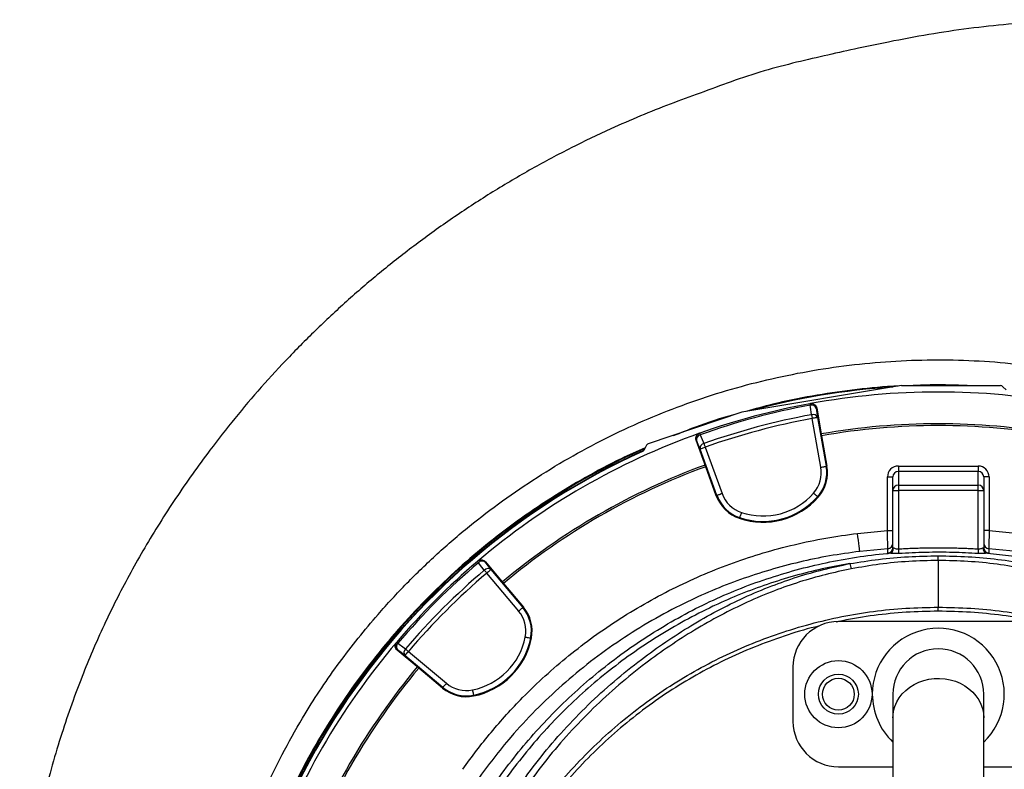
# Model space of a CAD drawing. Header units: millimetres. Extents: x 6921 to 13014, y 3949 to 15982.
# Tile 20 of 37: x 7032 to 9742, y 13917 to 15982. Entities that reach past the tile are written whole.
import ezdxf

# ---------------------------------------------------------------- set-up
doc = ezdxf.new("R2010")
doc.units = ezdxf.units.MM
doc.header["$LTSCALE"] = 5

msp = doc.modelspace()

# ---------------------------------------------------------------- linework, layer by layer
at = {"color": 7, "linetype": 'Continuous', "lineweight": 25}
for p, q in [((9459, 14973.5), (9019.4, 14900.7)), ((9459, 14973.5), (9731.1, 14973.5)), ((9746.8, 14962), (9738.2, 14970.6)), ((9208, 14924.1), (9206.9, 14923.9)), ((9225.5, 14912), (9224.3, 14911.7)), ((9225.5, 14912), (9239, 14835.7)), ((9019.4, 14900.7), (8761.9, 14813.1)), ((9236.9, 14748.9), (9213.2, 14883.2)), ((9228, 14885.8), (9251.7, 14751.5)), ((8903.6, 14842.6), (8902.5, 14842.2)), ((9239, 14835.7), (9253.7, 14751.8)), ((8756.1, 14808), (8750.7, 14797)), ((8894.5, 14823.4), (8893.4, 14823)), ((8919.9, 14750.2), (8893.4, 14823)), ((8951, 14670.9), (8904.4, 14799)), ((8918.5, 14804.2), (8965.1, 14676)), ((8949, 14670.2), (8919.9, 14750.2)), ((9253.7, 14751.8), (9251.7, 14751.5)), ((9450.2, 14752.1), (9450.2, 14737.1)), ((9450.2, 14752.1), (9670.2, 14752.1)), ((9670.2, 14752.1), (9670.2, 14737.1)), ((9420.2, 14722), (9435.2, 14722)), ((9420.2, 14574.4), (9420.2, 14722)), ((9435.2, 14684.3), (9435.2, 14722)), ((9450.2, 14737.1), (9450.2, 14699.3)), ((9670.2, 14737.1), (9450.2, 14737.1)), ((9670.2, 14699.3), (9670.2, 14737.1)), ((9685.2, 14722), (9685.2, 14684.3)), ((9700.2, 14722), (9685.2, 14722)), ((9700.2, 14722), (9700.2, 14574.4)), ((9450.2, 14699.3), (9450.2, 14684.3)), ((9450.2, 14699.3), (9670.2, 14699.3)), ((9670.2, 14684.3), (9670.2, 14699.3)), ((8949, 14670.2), (8951, 14670.9)), ((9229.8, 14666.3), (9228.2, 14667.7)), ((9435.2, 14684.3), (9450.2, 14684.3)), ((9435.2, 14527.1), (9435.2, 14684.3)), ((9670.2, 14684.3), (9450.2, 14684.3)), ((9450.2, 14684.3), (9450.2, 14523.7)), ((9670.2, 14523.7), (9670.2, 14684.3)), ((9670.2, 14684.3), (9685.2, 14684.3)), ((9685.2, 14684.3), (9685.2, 14527.1)), ((9012.5, 14608.1), (9013.2, 14610.1)), ((9338, 14566.4), (9420.2, 14574.4)), ((9420.2, 14574.4), (9435.2, 14574.4)), ((9700.2, 14574.4), (9685.2, 14574.4)), ((9700.2, 14574.4), (9782.5, 14566.4)), ((9421.4, 14524.4), (9343.9, 14516.8)), ((9560.2, 14491.8), (9560.2, 14504.8)), ((9776.6, 14516.8), (9699.1, 14524.4)), ((8292.4, 14490), (8291.5, 14489.3)), ((8313.7, 14488.2), (8312.7, 14487.5)), ((8313.7, 14488.2), (8363.4, 14428.9)), ((8405.1, 14352.7), (8317.4, 14457.2)), ((8328.9, 14466.8), (8416.5, 14362.3)), ((8363.4, 14428.9), (8418.2, 14363.7)), ((8418.2, 14363.7), (8416.5, 14362.3)), ((9560.2, 14352.1), (9560.2, 14363.3)), ((9835.2, 14323.5), (9285.2, 14323.5)), ((8069.5, 14267.2), (8068.8, 14266.3)), ((8440.2, 14277.7), (8438.1, 14278.1)), ((8071.3, 14246), (8070.5, 14245.1)), ((8129.9, 14195.3), (8070.5, 14245.1)), ((8196.4, 14142.2), (8092, 14229.9)), ((8101.6, 14241.4), (8206.1, 14153.7)), ((8195.1, 14140.6), (8129.9, 14195.3)), ((9160.2, 14198.5), (9160.2, 14048.5)), ((8195.1, 14140.6), (8196.4, 14142.2)), ((9435.2, 14123.5), (9435.2, 14058.3)), ((9685.2, 14058.3), (9685.2, 14123.5)), ((8281.1, 14118.6), (8280.7, 14120.7)), ((9435.2, 14058.3), (9435.2, 13433.3)), ((9685.2, 13433.3), (9685.2, 14058.3)), ((9285.2, 13923.5), (9435.2, 13923.5)), ((9685.2, 13923.5), (9835.2, 13923.5))]:
    msp.add_line(p, q, dxfattribs=at)
at = {"color": 7, "linetype": 'Continuous', "lineweight": 25, "flags": 128}
for points in [[(9206.9, 14923.9), (9206.9, 14923.8), (9206.9, 14923.6), (9207, 14923.2), (9207.1, 14922.8), (9207.2, 14922.1), (9207.3, 14921.4), (9207.5, 14920.5), (9207.7, 14919.6)], [(9211.3, 14893.6), (9208.3, 14914.6), (9207.7, 14919.6)], [(9224.3, 14911.7), (9226.1, 14899), (9228, 14885.8)], [(9211.3, 14893.6), (9211.5, 14892.5), (9211.7, 14891.3), (9211.9, 14890.1), (9212.2, 14888.8), (9212.4, 14887.4), (9212.7, 14886), (9213, 14884.6), (9213.2, 14883.2)], [(9228, 14885.8), (9227.6, 14885.7), (9226.7, 14885.5), (9225.3, 14885.3), (9223.5, 14885), (9221.3, 14884.6), (9218.8, 14884.1), (9216, 14883.6), (9213.2, 14883.2)], [(8903.6, 14842.6), (8903.6, 14842.6), (8903.7, 14842.4), (8903.8, 14842), (8904, 14841.6), (8904.2, 14841), (8904.4, 14840.2), (8904.7, 14839.4), (8905.1, 14838.5)], [(8905.1, 14838.5), (8913, 14818.8), (8914.9, 14814.2)], [(8904.4, 14799), (8899.4, 14811.5), (8894.5, 14823.4)], [(8904.4, 14799), (8904.7, 14799.2), (8905.6, 14799.5), (8906.9, 14800), (8908.7, 14800.6), (8910.8, 14801.4), (8913.2, 14802.2), (8915.8, 14803.2), (8918.5, 14804.2)], [(8914.9, 14814.2), (8915.3, 14813.1), (8915.7, 14812), (8916.1, 14810.8), (8916.5, 14809.6), (8917, 14808.3), (8917.5, 14806.9), (8918, 14805.6), (8918.5, 14804.2)], [(8745.9, 14792.4), (8746.1, 14792.8), (8746.8, 14794.3)], [(9236.9, 14748.9), (9239.7, 14749.4), (9242.4, 14749.8), (9244.9, 14750.3), (9247.2, 14750.7), (9249, 14751), (9250.4, 14751.2), (9251.3, 14751.4), (9251.7, 14751.5)], [(8965.1, 14676), (8962.4, 14675.1), (8959.8, 14674.1), (8957.4, 14673.2), (8955.3, 14672.5), (8953.5, 14671.8), (8952.2, 14671.4), (8951.4, 14671), (8951, 14670.9)], [(9216.9, 14677.6), (9219.1, 14675.7), (9221.2, 14673.9), (9223.1, 14672.2), (9224.8, 14670.7), (9226.2, 14669.5), (9227.2, 14668.6), (9227.9, 14668), (9228.2, 14667.7)], [(9018, 14624.3), (9017.1, 14621.6), (9016.2, 14619), (9015.4, 14616.6), (9014.7, 14614.4), (9014.1, 14612.7), (9013.6, 14611.3), (9013.3, 14610.4), (9013.2, 14610.1)], [(9343.9, 14516.8), (9343.8, 14517.8), (9343.4, 14520.6), (9342.9, 14525.2), (9342.1, 14531.4), (9341.2, 14538.9), (9340.2, 14547.5), (9339.1, 14556.8), (9338, 14566.4)], [(9450.2, 14523.7), (9450.3, 14521.8), (9450.5, 14519.9), (9450.6, 14518.1), (9450.7, 14516.4), (9450.8, 14514.8), (9450.9, 14513.3), (9450.9, 14512), (9451, 14510.9)], [(9670.2, 14523.7), (9670.1, 14521.8), (9670, 14519.9), (9669.9, 14518.1), (9669.8, 14516.4), (9669.7, 14514.8), (9669.6, 14513.3), (9669.5, 14512), (9669.5, 14510.9)], [(8291.5, 14489.3), (8291.6, 14489.2), (8291.7, 14489), (8292, 14488.8), (8292.3, 14488.4), (8292.7, 14487.9), (8293.2, 14487.3), (8293.7, 14486.7), (8294.4, 14485.9)], [(8310.5, 14465.2), (8297.5, 14482), (8294.4, 14485.9)], [(8312.7, 14487.5), (8320.6, 14477.3), (8328.9, 14466.8)], [(8310.5, 14465.2), (8311.2, 14464.4), (8312, 14463.5), (8312.8, 14462.5), (8313.7, 14461.5), (8314.6, 14460.5), (8315.5, 14459.4), (8316.5, 14458.3), (8317.4, 14457.2)], [(8328.9, 14466.8), (8328.6, 14466.5), (8327.9, 14466), (8326.8, 14465.1), (8325.4, 14463.9), (8323.7, 14462.4), (8321.7, 14460.8), (8319.6, 14459), (8317.4, 14457.2)], [(8405.1, 14352.7), (8407.2, 14354.5), (8409.4, 14356.3), (8411.3, 14358), (8413, 14359.4), (8414.5, 14360.6), (8415.6, 14361.5), (8416.3, 14362.1), (8416.5, 14362.3)], [(8069.5, 14267.2), (8069.6, 14267.2), (8069.7, 14267.1), (8070, 14266.8), (8070.4, 14266.5), (8070.9, 14266.1), (8071.5, 14265.6), (8072.1, 14265), (8072.9, 14264.4)], [(8072.9, 14264.4), (8089.6, 14251.3), (8093.6, 14248.3)], [(8423.4, 14281), (8426.2, 14280.4), (8428.9, 14279.9), (8431.4, 14279.4), (8433.6, 14279), (8435.5, 14278.6), (8436.8, 14278.3), (8437.7, 14278.1), (8438.1, 14278.1)], [(8092, 14229.9), (8081.4, 14238.1), (8071.3, 14246)], [(8092, 14229.9), (8092.2, 14230.2), (8092.8, 14230.9), (8093.7, 14232), (8094.9, 14233.4), (8096.4, 14235.1), (8098, 14237.1), (8099.8, 14239.2), (8101.6, 14241.4)], [(8093.6, 14248.3), (8094.4, 14247.5), (8095.3, 14246.8), (8096.2, 14246), (8097.3, 14245.1), (8098.3, 14244.2), (8099.4, 14243.3), (8100.5, 14242.3), (8101.6, 14241.4)], [(8206.1, 14153.7), (8204.2, 14151.5), (8202.5, 14149.4), (8200.8, 14147.5), (8199.4, 14145.7), (8198.2, 14144.3), (8197.3, 14143.2), (8196.7, 14142.5), (8196.4, 14142.2)], [(8277.8, 14135.4), (8278.3, 14132.6), (8278.9, 14129.9), (8279.4, 14127.4), (8279.8, 14125.2), (8280.2, 14123.3), (8280.5, 14121.9), (8280.6, 14121), (8280.7, 14120.7)]]:
    msp.add_lwpolyline(points, dxfattribs=at)
at = {"color": 8, "linetype": 'Continuous', "lineweight": 25, "flags": 128}
msp.add_lwpolyline([(9435.2, 14058.3), (9435.5, 14064.7), (9437.2, 14077.5), (9440.7, 14090), (9445.8, 14102.1), (9452.6, 14113.5), (9460.9, 14124.2), (9470.5, 14134), (9481.5, 14142.7), (9493.5, 14150.2), (9506.5, 14156.4), (9520.2, 14161.2), (9534.5, 14164.6), (9549.1, 14166.5), (9563.9, 14166.9), (9578.7, 14165.8), (9593.2, 14163.1), (9607.2, 14159), (9620.6, 14153.5), (9633.1, 14146.6), (9644.6, 14138.5), (9654.9, 14129.2), (9663.9, 14119), (9671.4, 14107.9), (9677.4, 14096.1), (9681.7, 14083.8), (9684.4, 14071.1), (9685.2, 14058.3)], dxfattribs=at)
at = {"color": 7, "linetype": 'Continuous', "lineweight": 25}
for radius in [92.5, 55, 43.8]:
    msp.add_circle((9285.2, 14123.5), radius, dxfattribs=at)
for centre, radius, start, end in [((9560.2, 12998.5), 1975, 93.6342, 105.1705), ((9731.1, 14963.5), 10, 45, 90), ((9560.2, 12998.5), 1957.5, 79.6345, 100.3655), ((9560.2, 12998.5), 1957.5, 100.4003, 109.5997), ((9560.2, 12998.5), 1953.1, 100.4003, 109.5997), ((9209.6, 14909.1), 15, 9.9835, 100.3822), ((9211.6, 14906.3), 13.8, 23.09, 106.6157), ((9560.2, 12998.5), 1926.9, 100.4331, 109.5669), ((9560.2, 12998.5), 1916.3, 100.4331, 109.5669), ((9215.3, 14880.3), 13.8, 23.0941, 106.6333), ((9560.2, 12998.5), 1870, 80.0802, 99.9198), ((9560.2, 12998.5), 1865, 80.0805, 99.9195), ((9560.2, 12998.5), 1957.5, 109.6345, 130.3655), ((8908.6, 14828.5), 15, 109.6168, 200.0176), ((8908.3, 14825), 13.8, 103.3838, 186.9102), ((9560.2, 12998.5), 1975, 114.1372, 178.6219), ((8742.7, 14803.4), 9.99, 294.3431, 333.8048), ((8742.7, 14803.4), 10, 312.3647, 333.7981), ((8765.1, 14803.6), 10, 108.8047, 153.8047), ((8918.1, 14800.7), 13.8, 103.3671, 186.905), ((9560.2, 12998.5), 1971.4, 114.3679, 178.6193), ((9560.2, 12998.5), 1970, 114.4169, 178.6184), ((8742.7, 14803.4), 10, 294.2738, 312.37), ((9560.2, 12998.5), 1870, 110.0802, 129.9198), ((9560.2, 12998.5), 1865, 110.0805, 129.9195), ((9152.7, 14734), 85.5, 318.7156, 10), ((9152.7, 14734), 100.5, 318.7156, 10), ((9152.7, 14734), 102.6, 318.7156, 10), ((9450.2, 14684.3), 15, 89.9607, 179.9605), ((9670.2, 14684.3), 15, 0.0395, 90.0393), ((9045.5, 14705.3), 102.6, 200, 251.2844), ((9045.5, 14705.3), 100.5, 200, 251.2844), ((9045.5, 14705.3), 85.5, 200, 251.2844), ((9077.5, 14800), 202.6, 251.2844, 318.7156), ((9077.5, 14800), 200.5, 251.2844, 318.7156), ((9077.5, 14800), 185.5, 251.2844, 318.7156), ((9420.2, 14539.3), 15, 274.3616, 0.0001), ((9700.2, 14539.3), 15, 179.9999, 265.6384), ((9420.2, 14527.1), 15, 275.0462, 359.9662), ((9422.6, 14526), 14.5, 280.0914, 2.6894), ((9697.9, 14526), 14.5, 177.3106, 259.9086), ((9700.2, 14527.1), 15, 180.0338, 264.9538), ((9560.2, 12998.5), 1957.5, 130.4003, 139.5997), ((9560.2, 12998.5), 1953.1, 130.4003, 139.5997), ((8301.2, 14477.8), 15, 39.9836, 130.382), ((8304.4, 14476.4), 13.8, 53.0894, 136.6166), ((9385.1, 14493.4), 68.9, 188.4297, 200.8922), ((9560.2, 12998.5), 1926.9, 130.4331, 139.5669), ((9560.2, 12998.5), 1916.3, 130.4331, 139.5669), ((8320.6, 14455.7), 13.8, 53.0947, 136.6337), ((8339.5, 14297.7), 85.5, 348.7156, 40), ((8339.5, 14297.7), 100.5, 348.7156, 40), ((8339.5, 14297.7), 102.6, 348.7156, 40), ((9285.2, 14198.5), 125, 90, 180), ((9560.2, 14123.5), 181.6, 313.5072, 180), ((9560.2, 12998.5), 1957.5, 139.6345, 160.3655), ((8081, 14257.5), 15, 139.618, 230.0164), ((8082.4, 14254.3), 13.8, 133.3834, 216.9106), ((8241.5, 14317.3), 185.5, 281.2844, 348.7156), ((8241.5, 14317.3), 200.5, 281.2844, 348.7156), ((8241.5, 14317.3), 202.6, 281.2844, 348.7156), ((8103.1, 14238.2), 13.8, 133.3663, 216.9053), ((9560.2, 14123.5), 125, 0, 180), ((9560.2, 12998.5), 1870, 140.0802, 159.9198), ((9560.2, 12998.5), 1865, 140.0805, 159.9195), ((8261, 14219.2), 85.5, 230, 281.2844), ((8261, 14219.2), 102.6, 230, 281.2844), ((8261, 14219.2), 100.5, 230, 281.2844), ((9560.2, 14123.5), 181.6, 180, 226.4928), ((9285.2, 14048.5), 125, 180, 270)]:
    msp.add_arc(centre, radius, start, end, dxfattribs=at)
for centre, major_axis, ratio, start_param, end_param in [((9450.2, 14722), (0, 30), 0.99863, 0, 1.570796), ((9670.2, 14722), (0, -30), 0.99863, 1.570796, 3.141593), ((9450.2, 14722), (0, 15.1), 0.995902, 0, 1.570796), ((9670.2, 14722), (0, 15.1), 0.995902, 4.712389, 6.283185)]:
    msp.add_ellipse(centre, major_axis=major_axis, ratio=ratio, start_param=start_param, end_param=end_param, dxfattribs=at)
for points, knots in [([(12620.7, 11123.1), (12641.4, 11164.1), (12682.5, 11245.3), (12737.2, 11368.9), (12786.8, 11491.7), (12830.8, 11613.6), (12869.3, 11734.3), (12902.7, 11853.6), (12931.2, 11971.2), (12955, 12087.1), (12974.5, 12201), (12989.8, 12313), (13001.3, 12422.7), (13009.4, 12534.4), (13013.9, 12647.8), (13014.6, 12762.4), (13011.7, 12873.9), (13005.4, 12982.2), (12996.1, 13087.3), (12983.3, 13194.8), (12966.7, 13304.2), (12946.1, 13415.1), (12922.9, 13521.2), (12897.3, 13623.1), (12869.6, 13720.8), (12840.2, 13814.2), (12809.6, 13902.7), (12778.2, 13986.4), (12746.5, 14064.9), (12714.6, 14138.8), (12682.3, 14209.1), (12649, 14277.6), (12605.3, 14362.6), (12549.9, 14462.6), (12480.9, 14575.4), (12408.9, 14682.7), (12334.2, 14784.6), (12257.3, 14881.2), (12178.5, 14972.5), (12097.7, 15059.4), (12013.7, 15143), (11925.2, 15224.6), (11831.2, 15304.8), (11731.6, 15383), (11626.3, 15459), (11515.2, 15532.2), (11399.3, 15601.5), (11286.6, 15662.5), (11178.6, 15715.1), (11076.4, 15762.3), (10972.7, 15806.5), (10867.2, 15846.6), (10760, 15881), (10651.9, 15909.6), (10543.3, 15932.3), (10434.9, 15949.6), (10326.7, 15962.9), (10218.3, 15973.4), (10109.1, 15980.4), (9999.2, 15982.4), (9889.4, 15979.4), (9780.2, 15972.2), (9671.1, 15961.1), (9561.4, 15946), (9450.9, 15926.2), (9349.2, 15904.9), (9255.5, 15884.3), (9168.8, 15864.5), (9079.5, 15841), (8991, 15812.1), (8905.7, 15779.4), (8821.9, 15749.6), (8739.9, 15716.7), (8648.7, 15677), (8548.6, 15628.9), (8440.2, 15571), (8333.2, 15507.8), (8228.9, 15440), (8128.7, 15368.4), (8033.2, 15293.8), (7942.2, 15216.3), (7855.8, 15136.4), (7773.9, 15054.3), (7696.5, 14970.2), (7623.6, 14884.3), (7560.7, 14804), (7506.7, 14730.1), (7460.6, 14663.1), (7416.9, 14595.6), (7375.6, 14527.7), (7337.1, 14459.5), (7301.2, 14391.4), (7267.4, 14322.1), (7235.8, 14252.2), (7205.9, 14180), (7177.4, 14104.9), (7149.8, 14024.4), (7123.6, 13938.4), (7099.4, 13847.4), (7077.9, 13751.5), (7059.3, 13650.9), (7044.4, 13544.9), (7035.2, 13456.6), (7032.4, 13403.6), (7031.5, 13387.8)], [0, 0, 0, 0, 0.012608, 0.024975, 0.0371, 0.04896, 0.060551, 0.071879, 0.082951, 0.093773, 0.10435, 0.114687, 0.124786, 0.134651, 0.145427, 0.155917, 0.166124, 0.176051, 0.1857, 0.195073, 0.205768, 0.216084, 0.226022, 0.235583, 0.244933, 0.253893, 0.262463, 0.270644, 0.278434, 0.285704, 0.292728, 0.299693, 0.3066, 0.318974, 0.331067, 0.342887, 0.35444, 0.365734, 0.376773, 0.387562, 0.398298, 0.40931, 0.420606, 0.432193, 0.444074, 0.456258, 0.468711, 0.481135, 0.491421, 0.501705, 0.512023, 0.522365, 0.532687, 0.542911, 0.553061, 0.563114, 0.57306, 0.582978, 0.593005, 0.603098, 0.613151, 0.623147, 0.633132, 0.643253, 0.653552, 0.663933, 0.671781, 0.679904, 0.68836, 0.697102, 0.705451, 0.713439, 0.721518, 0.729696, 0.740756, 0.751997, 0.763425, 0.774865, 0.78613, 0.797223, 0.808151, 0.818917, 0.829526, 0.839982, 0.850287, 0.860445, 0.86797, 0.875415, 0.882781, 0.89006, 0.897222, 0.904267, 0.9112, 0.918394, 0.925307, 0.932658, 0.940447, 0.948675, 0.957341, 0.966281, 0.975645, 0.985439, 0.995664, 1, 1, 1, 1]), ([(8507.9, 11281.3), (8507.9, 11281.3), (8476.9, 11302), (8411.4, 11339.8), (8320.4, 11406.4), (8232.2, 11477.1), (8148.4, 11552.9), (8068.9, 11633.2), (7994, 11718.1), (7923.7, 11807.2), (7858.4, 11900.2), (7798.5, 11996.6), (7743.9, 12096.2), (7695, 12199.1), (7651.9, 12304.9), (7614.8, 12413.2), (7583.7, 12523.4), (7558.9, 12635), (7540.5, 12747.7), (7528.7, 12861.4), (7523.3, 12975.8), (7524.2, 13090.5), (7531.6, 13205), (7545.3, 13318.8), (7565.4, 13431.5), (7592, 13543), (7624.9, 13653.1), (7664, 13761.3), (7709, 13867.2), (7759.8, 13970.2), (7811.4, 14061.5), (7862.3, 14141.6), (7911.2, 14211.1), (7963, 14278.5), (8024.4, 14351.8), (8096.4, 14429.8), (8180.4, 14511), (8268.4, 14586.8), (8360.2, 14657.1), (8455.4, 14721.9), (8554.2, 14781.3), (8656.2, 14835.2), (8760.9, 14883.2), (8867.8, 14925.2), (8977, 14960.9), (9088.1, 14990.4), (9200.8, 15013.8), (9314.7, 15030.8), (9429.2, 15041.5), (9543.9, 15045.7), (9658.7, 15043.4), (9773.3, 15034.5), (9887.5, 15019.3), (10000.6, 14997.7), (10112.2, 14969.9), (10222, 14936), (10329.7, 14895.7), (10435.1, 14849.3), (10538, 14797), (10637.8, 14739.1), (10734.1, 14675.7), (10826.3, 14607.3), (10914.4, 14533.9), (10998.1, 14455.6), (11077.5, 14372.7), (11152.1, 14285.5), (11221.8, 14194.5), (11286.2, 14099.6), (11345.2, 14001.1), (11398.6, 13899.1), (11446.4, 13794.1), (11488.3, 13686.6), (11524, 13577.1), (11553.4, 13466), (11576.4, 13353.5), (11593, 13239.8), (11603.2, 13125.1), (11607.2, 13010.1), (11604.7, 12895.2), (11595.8, 12780.8), (11580.3, 12667), (11558.4, 12554), (11530.3, 12442.2), (11496, 12332.2), (11455.6, 12224.4), (11410.3, 12121.1), (11359.4, 12023.1), (11324.9, 11959.5), (11304.9, 11929.4), (11304.9, 11929.4)], [0, 0, 0, 0, 0, 0.011727, 0.023483, 0.035251, 0.04701, 0.05874, 0.070524, 0.082337, 0.094158, 0.105971, 0.117755, 0.129604, 0.14149, 0.153396, 0.165302, 0.177189, 0.189038, 0.200911, 0.212822, 0.224752, 0.236683, 0.248594, 0.260468, 0.272375, 0.284319, 0.296283, 0.308246, 0.320191, 0.332098, 0.340926, 0.349763, 0.358602, 0.367432, 0.379564, 0.391706, 0.403839, 0.415771, 0.427742, 0.439731, 0.45172, 0.463691, 0.475623, 0.487537, 0.499488, 0.511459, 0.52343, 0.535381, 0.547295, 0.559211, 0.571166, 0.583139, 0.595113, 0.607067, 0.618984, 0.630925, 0.642904, 0.654902, 0.666901, 0.678881, 0.690823, 0.702701, 0.714615, 0.726549, 0.738482, 0.750397, 0.762275, 0.774211, 0.786186, 0.798179, 0.810173, 0.822148, 0.834084, 0.845993, 0.857939, 0.869905, 0.88187, 0.893817, 0.905726, 0.917652, 0.929617, 0.941602, 0.953585, 0.965549, 0.977475, 0.988738, 1, 1, 1, 1, 1]), ([(9450, 14972), (9444.7, 14971.9), (9402.3, 14970.5), (9323.2, 14961.8), (9213.1, 14945.7), (9115.6, 14926), (9055.5, 14909.4), (9031.2, 14902.7)], [0, 0, 0, 0, 0.03754, 0.298839, 0.560558, 0.822279, 1, 1, 1, 1]), ([(9639.7, 14973.5), (9608, 14974.8), (9558.5, 14976.7), (9508.9, 14974.4), (9491.1, 14973.5)], [0, 0, 0, 0, 0.638589, 1, 1, 1, 1]), ([(9208, 14924.1), (9209.7, 14924.2), (9213.1, 14924.5), (9218, 14922.8), (9222, 14919.6), (9224.6, 14915.8), (9225.2, 14913.1), (9225.5, 14912)], [0, 0, 0, 0, 0.213992, 0.427981, 0.641916, 0.855725, 1, 1, 1, 1]), ([(9003.6, 14895.4), (9001.3, 14894.8), (8963.4, 14884.7), (8905.3, 14865.1), (8850.6, 14843.2), (8830.3, 14835.1)], [0, 0, 0, 0, 0.037954, 0.64152, 1, 1, 1, 1]), ([(8893.4, 14823), (8893, 14824.6), (8892.2, 14827.9), (8893, 14833), (8895.5, 14837.5), (8898.8, 14840.6), (8901.4, 14841.8), (8902.5, 14842.2)], [0, 0, 0, 0, 0.213668, 0.427326, 0.641047, 0.854889, 1, 1, 1, 1]), ([(8753.5, 14802.6), (8731.3, 14792.7), (8675.2, 14767.6), (8588.3, 14721), (8492.8, 14663.7), (8400.8, 14601.1), (8312.7, 14533.6), (8228.5, 14461.1), (8148.5, 14383.9), (8072.8, 14302.2), (8001.7, 14216.4), (7935.6, 14126.9), (7874.8, 14034), (7819.4, 13937.7), (7769.4, 13838.3), (7725, 13736.2), (7686.3, 13631.7), (7653.6, 13525.4), (7627, 13417.5), (7606.5, 13308.3), (7592.5, 13198), (7585.2, 13110.3), (7584.7, 13059.6), (7584.5, 13046)], [0, 0, 0, 0, 0.0327429, 0.0827793, 0.132816, 0.1827728, 0.2325723, 0.2823743, 0.3323332, 0.3823721, 0.432411, 0.48237, 0.5321719, 0.5819817, 0.6319485, 0.6819954, 0.7320422, 0.7820091, 0.8318188, 0.8816517, 0.9316418, 0.9817119, 1, 1, 1, 1]), ([(8750.7, 14797), (8750.1, 14796.1), (8748.9, 14794.1), (8746.9, 14792.9), (8745.9, 14792.4)], [0, 0, 0, 0, 0.499825, 1, 1, 1, 1]), ([(8251.2, 13916.6), (8263.7, 13933.9), (8288.8, 13968.7), (8329.1, 14018.8), (8371.3, 14067.5), (8420.6, 14119.6), (8477.5, 14174.3), (8542.8, 14230.3), (8611.6, 14283.2), (8684.1, 14332.6), (8759.9, 14378.2), (8837.4, 14419), (8916.4, 14455.1), (8996.5, 14486.5), (9078.9, 14513.7), (9163.7, 14536.2), (9250.3, 14554.5), (9308.7, 14562.5), (9338, 14566.4)], [0, 0, 0, 0, 0.049212, 0.098424, 0.147975, 0.197525, 0.263424, 0.329374, 0.395273, 0.463073, 0.530929, 0.598729, 0.664632, 0.730586, 0.796488, 0.864307, 0.932181, 1, 1, 1, 1]), ([(9421.4, 14524.4), (9421.4, 14524.9), (9421.3, 14526), (9421.1, 14534.7), (9420.8, 14547.3), (9420.5, 14561.4), (9420.3, 14570.7), (9420.2, 14574.4)], [0, 0, 0, 0, 0.214268, 0.428466, 0.642835, 0.857712, 1, 1, 1, 1]), ([(9700.2, 14574.4), (9700.1, 14568.8), (9699.9, 14557.5), (9699.5, 14542.5), (9699.3, 14531.2), (9699.1, 14525.2), (9699.1, 14524.6), (9699.1, 14524.4)], [0, 0, 0, 0, 0.215508, 0.431083, 0.64649, 0.861409, 1, 1, 1, 1]), ([(9343.9, 14516.8), (9316.1, 14513), (9260.4, 14505.4), (9177.7, 14488), (9096, 14466.4), (9015.6, 14440.1), (8936.9, 14409.5), (8855.1, 14372.2), (8770.8, 14327.1), (8684.8, 14273.4), (8602.4, 14214.1), (8524.3, 14149.5), (8451, 14080.1), (8388.7, 14012.4), (8335.8, 13948.2), (8306.7, 13908), (8292.1, 13887.8)], [0, 0, 0, 0, 0.066698, 0.133606, 0.200622, 0.267639, 0.33455, 0.401249, 0.481309, 0.561642, 0.642067, 0.722399, 0.80246, 0.881915, 0.940957, 1, 1, 1, 1]), ([(9317, 14483.3), (9343.3, 14487.5), (9396.6, 14496), (9477.9, 14503.3), (9532.8, 14504.3), (9560.2, 14504.8)], [0, 0, 0, 0, 0.327073, 0.662905, 1, 1, 1, 1]), ([(9421.6, 14512.2), (9421.6, 14512.7), (9421.6, 14515.2), (9421.5, 14519.6), (9421.5, 14523), (9421.4, 14524.1), (9421.4, 14524.2), (9421.4, 14524.3), (9421.4, 14524.4)], [0, 0, 0, 0, 0.043828, 0.219144, 0.452949, 0.68678, 0.92061, 1, 1, 1, 1]), ([(9425.1, 14511.8), (9424.4, 14511.8), (9422.3, 14511.8), (9421.9, 14512.1), (9421.6, 14512.2)], [0, 0, 0, 0, 0.318361, 1, 1, 1, 1]), ([(9451, 14510.9), (9450.1, 14510.9), (9446, 14510.7), (9439.1, 14510.8), (9430.9, 14511.6), (9426.9, 14511.7), (9425.1, 14511.8)], [0, 0, 0, 0, 0.093394, 0.445455, 0.743169, 1, 1, 1, 1]), ([(9435.2, 14527.1), (9435.4, 14527), (9435.6, 14526.8), (9436.7, 14526.7), (9437, 14526.7)], [0, 0, 0, 0, 0.681911, 1, 1, 1, 1]), ([(9437, 14526.7), (9437.8, 14526.6), (9438.6, 14526.4), (9440.9, 14525.5), (9443.5, 14524.4), (9446.7, 14523.7), (9448.9, 14523.6), (9449.8, 14523.7), (9450.2, 14523.7)], [0, 0, 0, 0, 0.2469214, 0.2992776, 0.6034856, 0.8337772, 0.9197569, 1, 1, 1, 1]), ([(9450.2, 14523.7), (9453.3, 14523.9), (9459.4, 14524.3), (9468.5, 14524.7), (9477.6, 14525.2), (9486.8, 14525.6), (9495.9, 14525.9), (9505.1, 14526.2), (9514.2, 14526.4), (9523.4, 14526.7), (9532.6, 14526.8), (9541.8, 14526.9), (9551, 14527), (9563.3, 14527), (9578.6, 14526.9), (9597, 14526.7), (9615.4, 14526.2), (9633.7, 14525.6), (9652, 14524.8), (9664.2, 14524.1), (9670.2, 14523.7)], [0, 0, 0, 0, 0.041474, 0.082977, 0.124512, 0.166079, 0.207679, 0.249314, 0.290984, 0.33269, 0.374433, 0.416215, 0.458037, 0.499899, 0.583616, 0.667175, 0.750585, 0.833854, 0.916989, 1, 1, 1, 1]), ([(9669.5, 14510.9), (9646.3, 14512.2), (9598.4, 14514.7), (9525.5, 14514.8), (9475.8, 14512.2), (9451, 14510.9)], [0, 0, 0, 0, 0.318057, 0.65869, 1, 1, 1, 1]), ([(9560.2, 14504.8), (9587.6, 14504.3), (9642.5, 14503.3), (9723.8, 14496.1), (9777.2, 14487.5), (9803.5, 14483.3)], [0, 0, 0, 0, 0.335828, 0.672927, 1, 1, 1, 1]), ([(9695.4, 14511.8), (9694.8, 14511.8), (9692.3, 14511.8), (9686.6, 14511.2), (9678.4, 14510.6), (9672.5, 14510.8), (9669.5, 14510.9)], [0, 0, 0, 0, 0.0900448, 0.3730946, 0.6730634, 1, 1, 1, 1]), ([(9670.2, 14523.7), (9671.6, 14523.7), (9673.2, 14523.6), (9676.2, 14524.2), (9679.2, 14525.3), (9682, 14526.5), (9683.1, 14526.7), (9683.5, 14526.7)], [0, 0, 0, 0, 0.243805, 0.285484, 0.577028, 0.890176, 1, 1, 1, 1]), ([(9683.5, 14526.7), (9684.1, 14526.7), (9685.1, 14526.8), (9685.2, 14527.1), (9685.2, 14527.1)], [0, 0, 0, 0, 0.680992, 1, 1, 1, 1]), ([(9698.9, 14512.2), (9698.8, 14512.1), (9698.6, 14511.9), (9696.7, 14511.8), (9695.4, 14511.8)], [0, 0, 0, 0, 0.318735, 1, 1, 1, 1]), ([(9699.1, 14524.4), (9699.1, 14524.4), (9699.1, 14524.3), (9699, 14524.2), (9699, 14523.6), (9699, 14520.9), (9698.9, 14516.7), (9698.9, 14513.1), (9698.9, 14512.2)], [0, 0, 0, 0, 0.043829, 0.219142, 0.452955, 0.686771, 0.920559, 1, 1, 1, 1]), ([(8292.4, 14490), (8293.8, 14491), (8296.6, 14492.9), (8301.7, 14493.9), (8306.8, 14493.2), (8310.9, 14491.1), (8312.9, 14489.1), (8313.7, 14488.2)], [0, 0, 0, 0, 0.213994, 0.427987, 0.64192, 0.855731, 1, 1, 1, 1]), ([(9560.2, 14491.8), (9533.3, 14491.3), (9479.2, 14490.2), (9399.1, 14482.5), (9346.6, 14473.3), (9320.8, 14468.8)], [0, 0, 0, 0, 0.335767, 0.673032, 1, 1, 1, 1]), ([(9560.2, 14491.8), (9560.2, 14491.1), (9560.2, 14489.8), (9560.2, 14481.5), (9560.2, 14468.8), (9560.2, 14450.8), (9560.2, 14427.3), (9560.2, 14398.6), (9560.2, 14375.1), (9560.2, 14363.3)], [0, 0, 0, 0, 0.140141, 0.280142, 0.420056, 0.559941, 0.706514, 0.853178, 1, 1, 1, 1]), ([(9799.7, 14468.8), (9773.8, 14473.3), (9721.4, 14482.5), (9641.4, 14490.2), (9587.3, 14491.3), (9560.2, 14491.8)], [0, 0, 0, 0, 0.3269682, 0.6627371, 1, 1, 1, 1]), ([(8422.6, 13750.8), (8424, 13753.1), (8441, 13780.6), (8478.2, 13830.3), (8534.3, 13899.4), (8595.4, 13964.3), (8660.6, 14025.4), (8729.8, 14082.2), (8802.5, 14134.3), (8878.2, 14181.3), (8956.7, 14223.3), (9038.1, 14260.2), (9121.9, 14291.8), (9207.5, 14317.8), (9294.2, 14338.1), (9382, 14352.5), (9470.8, 14361.6), (9530.4, 14362.7), (9560.2, 14363.3)], [0, 0, 0, 0, 0.005806, 0.072141, 0.138179, 0.20421, 0.270499, 0.337254, 0.403682, 0.469759, 0.535789, 0.602037, 0.668752, 0.735216, 0.801296, 0.867259, 0.933396, 1, 1, 1, 1]), ([(9560.2, 14352.1), (9530.7, 14351.6), (9471.8, 14350.5), (9383.9, 14341.1), (9319.5, 14331.6), (9284.9, 14323.4), (9279, 14322)], [0, 0, 0, 0, 0.312096, 0.623597, 0.93585, 1, 1, 1, 1]), ([(9560.2, 14363.3), (9590.1, 14362.7), (9649.7, 14361.6), (9738.4, 14352.5), (9826.2, 14338.1), (9913, 14317.8), (9998.6, 14291.8), (10082.4, 14260.2), (10163.7, 14223.3), (10242.2, 14181.3), (10317.9, 14134.3), (10390.7, 14082.2), (10459.9, 14025.4), (10525.1, 13964.3), (10586.1, 13899.4), (10642.2, 13830.3), (10679.5, 13780.6), (10696.5, 13753.1), (10697.8, 13750.8)], [0, 0, 0, 0, 0.066604, 0.132741, 0.198704, 0.264784, 0.331248, 0.397963, 0.464211, 0.530241, 0.596318, 0.662746, 0.729501, 0.79579, 0.861821, 0.927859, 0.994194, 1, 1, 1, 1]), ([(9839.5, 14322.4), (9834.3, 14323.7), (9800.3, 14331.8), (9736.6, 14341.1), (9648.7, 14350.5), (9589.7, 14351.6), (9560.2, 14352.1)], [0, 0, 0, 0, 0.057358, 0.371862, 0.685623, 1, 1, 1, 1]), ([(9230.4, 14310.6), (9223.7, 14309.1), (9188.2, 14301), (9125.3, 14280.7), (9042.4, 14249.8), (8961.8, 14213.1), (8884, 14171.5), (8808.9, 14124.8), (8736.8, 14073.2), (8668.1, 14016.8), (8603.5, 13956.2), (8542.9, 13891.8), (8487.3, 13823.2), (8450.7, 13774.4), (8434.2, 13747.7), (8433.1, 13746)], [0, 0, 0, 0, 0.020698, 0.109248, 0.197983, 0.286329, 0.374476, 0.462798, 0.551634, 0.640272, 0.729094, 0.817397, 0.905553, 0.993943, 1, 1, 1, 1]), ([(8070.5, 14245.1), (8069.4, 14246.3), (8067, 14248.8), (8065.2, 14253.6), (8065.1, 14258.7), (8066.4, 14263.1), (8068.1, 14265.4), (8068.8, 14266.3)], [0, 0, 0, 0, 0.213661, 0.427323, 0.641046, 0.854893, 1, 1, 1, 1])]:
    msp.add_open_spline(points, degree=3, knots=knots, dxfattribs=at)
at = {"color": 8, "linetype": 'Continuous', "lineweight": 25}
for points, knots in [([(8295.1, 13810.3), (8310, 13833.4), (8340.3, 13880.4), (8390.9, 13948.1), (8445.6, 14013.9), (8504.3, 14076.8), (8567, 14136.6), (8633.7, 14193.2), (8703.8, 14246.1), (8777, 14294.9), (8852.8, 14339.4), (8930, 14378.8), (9008.4, 14412.9), (9087.7, 14442), (9168.8, 14466.6), (9251.2, 14486.6), (9334.5, 14501.7), (9392.7, 14508.9), (9422.9, 14511.6), (9425.1, 14511.8)], [0, 0, 0, 0, 0.060601, 0.123334, 0.185968, 0.248411, 0.311891, 0.375596, 0.439406, 0.503206, 0.566888, 0.630352, 0.690996, 0.751856, 0.812825, 0.873795, 0.934655, 0.995299, 1, 1, 1, 1]), ([(9695.4, 14511.8), (9717.5, 14509.5), (9761.8, 14505.1), (9827.8, 14494.7), (9898.2, 14480.4), (9972.5, 14461.1), (10050.4, 14436.1), (10126.8, 14406.8), (10201.4, 14373.3), (10273.9, 14335.9), (10348.1, 14292.3), (10423.3, 14241.7), (10499, 14183.5), (10570.8, 14120.8), (10638.4, 14054), (10702.9, 13981.8), (10763.2, 13903.8), (10804.3, 13845.8), (10823.2, 13813.6), (10825.1, 13810.2)], [0, 0, 0, 0, 0.047946, 0.095916, 0.143857, 0.202584, 0.261498, 0.320516, 0.379544, 0.438481, 0.497223, 0.566387, 0.635758, 0.705205, 0.774589, 0.843765, 0.917469, 0.991407, 1, 1, 1, 1]), ([(9317, 14483.3), (9291.3, 14478.7), (9239.9, 14469.4), (9163.9, 14450), (9089.1, 14426.8), (9015.8, 14399.5), (8966.5, 14378.1), (8915.3, 14354.1), (8862.2, 14327), (8787.4, 14283.1), (8715.2, 14234.9), (8646, 14182.7), (8580.2, 14126.8), (8518.3, 14067.7), (8460.3, 14005.6), (8406.4, 13940.7), (8356, 13873.3), (8325.8, 13826.4), (8310.8, 13803)], [0, 0, 0, 0, 0.061848, 0.123844, 0.185896, 0.247904, 0.309762, 0.313778, 0.382699, 0.451855, 0.52114, 0.590436, 0.659618, 0.728555, 0.796396, 0.864442, 0.932597, 1, 1, 1, 1]), ([(8351.6, 13784), (8355.2, 13790.4), (8373, 13821.6), (8411, 13877.8), (8466.2, 13952.1), (8528.6, 14025.2), (8595.7, 14094.5), (8666.9, 14159.6), (8738.5, 14217.3), (8809.4, 14268.1), (8878.9, 14312.8), (8951, 14353.8), (9025.3, 14390.6), (9099.2, 14421.7), (9172.2, 14447.2), (9243.9, 14467.9), (9292.6, 14478.2), (9317, 14483.3)], [0, 0, 0, 0, 0.018284, 0.088983, 0.167726, 0.246701, 0.325756, 0.404737, 0.483485, 0.550591, 0.617869, 0.685169, 0.752377, 0.819425, 0.879599, 0.939827, 1, 1, 1, 1]), ([(9320.8, 14468.8), (9296.8, 14463.8), (9248.8, 14453.7), (9178.2, 14433.3), (9106.3, 14408.1), (9033.5, 14377.5), (8960.1, 14341.2), (8889.1, 14300.7), (8820.5, 14256.6), (8750.5, 14206.5), (8679.9, 14149.6), (8609.6, 14085.3), (8543.5, 14016.9), (8481.8, 13944.8), (8427.3, 13871.5), (8389.4, 13815.2), (8371.4, 13783.7), (8367.4, 13776.6)], [0, 0, 0, 0, 0.05991, 0.119874, 0.179783, 0.246686, 0.313749, 0.380904, 0.448038, 0.514999, 0.593637, 0.672506, 0.751451, 0.830315, 0.908949, 0.979539, 1, 1, 1, 1])]:
    msp.add_open_spline(points, degree=3, knots=knots, dxfattribs=at)

doc.saveas('drawing.dxf')
